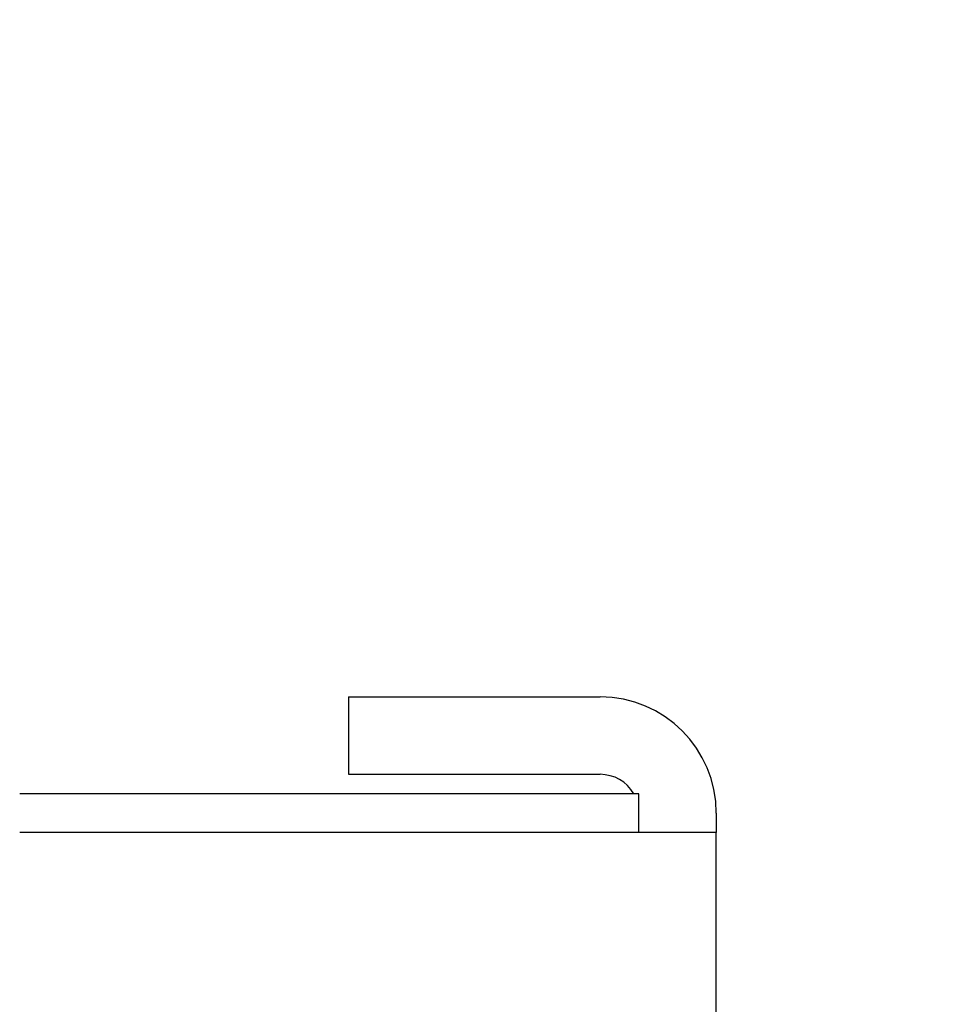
# Model space of a CAD drawing. Header units: millimetres. Extents: x -8500 to 4200, y 0 to 5940.
# Tile 255 of 256: x 1288 to 1312, y 1723 to 1748. Entities that reach past the tile are written whole.
import ezdxf

# ---------------------------------------------------------------- set-up
doc = ezdxf.new("R2010")
doc.units = ezdxf.units.MM
doc.layers.add('153', color=250, linetype='Continuous')

msp = doc.modelspace()

# ---------------------------------------------------------------- hatches: boundary and pattern name
at = {"layer": '153', "linetype": 'Continuous', "lineweight": -3}
h = msp.add_hatch(dxfattribs=at)
h.set_pattern_fill('ANSI31', color=256, scale=30, angle=89.954, style=0)
edge = h.paths.add_edge_path(flags=0)
edge.add_line((1336.784, 1701.909), (1287.944, 1701.909))
edge.add_arc((1287.944, 1704.989), 3.08, 180, 270, ccw=False)
edge.add_line((1284.864, 1704.989), (1284.864, 1745.329))
edge.add_arc((1283.284, 1745.329), 1.58, 0, 90)
edge.add_line((1283.284, 1746.909), (1275.331, 1746.909))
edge.add_arc((1275.331, 1745.329), 1.58, 90, 185)
edge.add_line((1273.757, 1745.192), (1274.355, 1738.355))
edge.add_arc((1272.114, 1738.159), 2.25, -180, 5, ccw=False)
edge.add_line((1269.864, 1738.159), (1269.864, 1777.829))
edge.add_arc((1272.944, 1777.829), 3.08, 90, 180, ccw=False)
edge.add_line((1272.944, 1780.909), (1283.284, 1780.909))
edge.add_arc((1283.284, 1782.489), 1.58, 270, 360)
edge.add_line((1284.864, 1782.489), (1284.864, 1807.829))
edge.add_arc((1287.944, 1807.829), 3.08, 90, 180, ccw=False)
edge.add_line((1287.944, 1810.909), (1308.784, 1810.909))
edge.add_arc((1308.784, 1807.829), 3.08, 0, 90, ccw=False)
edge.add_line((1311.864, 1807.829), (1311.864, 1800.909))
edge.add_line((1311.864, 1800.909), (1310.364, 1800.909))
edge.add_line((1310.364, 1800.909), (1310.364, 1807.829))
edge.add_arc((1308.784, 1807.829), 1.58, 0, 90)
edge.add_line((1308.784, 1809.409), (1287.944, 1809.409))
edge.add_arc((1287.944, 1807.829), 1.58, 90, 180)
edge.add_line((1286.364, 1807.829), (1286.364, 1782.489))
edge.add_arc((1283.284, 1782.489), 3.08, 270, 360, ccw=False)
edge.add_line((1283.284, 1779.409), (1272.944, 1779.409))
edge.add_arc((1272.944, 1777.829), 1.58, 90, 180)
edge.add_line((1271.364, 1777.829), (1271.364, 1738.159))
edge.add_arc((1272.114, 1738.159), 0.75, 180, 365)
edge.add_line((1272.861, 1738.225), (1272.263, 1745.061))
edge.add_arc((1275.331, 1745.329), 3.08, 90, 185, ccw=False)
edge.add_line((1275.331, 1748.409), (1283.284, 1748.409))
edge.add_arc((1283.284, 1745.329), 3.08, 0, 90, ccw=False)
edge.add_line((1286.364, 1745.329), (1286.364, 1704.989))
edge.add_arc((1287.944, 1704.989), 1.58, 180, 270)
edge.add_line((1287.944, 1703.409), (1336.784, 1703.409))
edge.add_arc((1336.784, 1704.989), 1.58, 270, 360)
edge.add_line((1338.364, 1704.989), (1338.364, 1716.909))
edge.add_line((1338.364, 1716.909), (1339.864, 1716.909))
edge.add_line((1339.864, 1716.909), (1339.864, 1704.989))
edge.add_arc((1336.784, 1704.989), 3.08, 270, 360, ccw=False)

# ---------------------------------------------------------------- linework, layer by layer
for p, q in [((1296.864, 1730.909), (1303.364, 1730.909)), ((1296.864, 1730.909), (1296.864, 1728.909)), ((1296.864, 1730.909), (1296.864, 1728.909)), ((1296.864, 1730.909), (1303.364, 1730.909)), ((1296.864, 1728.909), (1303.364, 1728.909)), ((1296.864, 1728.909), (1303.364, 1728.909)), ((1304.364, 1728.409), (1288.364, 1728.409)), ((1304.364, 1728.409), (1288.364, 1728.409)), ((1304.364, 1727.409), (1304.364, 1728.409)), ((1304.364, 1727.409), (1304.364, 1728.409)), ((1306.364, 1727.909), (1306.364, 1727.409)), ((1306.364, 1727.909), (1306.364, 1727.409)), ((1289.364, 1727.409), (1288.364, 1727.409)), ((1289.364, 1727.409), (1288.364, 1727.409)), ((1303.364, 1727.409), (1289.364, 1727.409)), ((1303.364, 1727.409), (1289.364, 1727.409)), ((1306.364, 1727.409), (1303.364, 1727.409)), ((1306.364, 1727.409), (1303.364, 1727.409)), ((1306.364, 1703.409), (1306.364, 1727.409)), ((1306.364, 1703.409), (1306.364, 1727.409))]:
    msp.add_line(p, q, dxfattribs=at)
for radius, start in [(3, 0), (3, 0), (1, 30.001), (1, 30.001)]:
    msp.add_arc((1303.364, 1727.909), radius, start, 90, dxfattribs=at)

doc.saveas('drawing.dxf')
